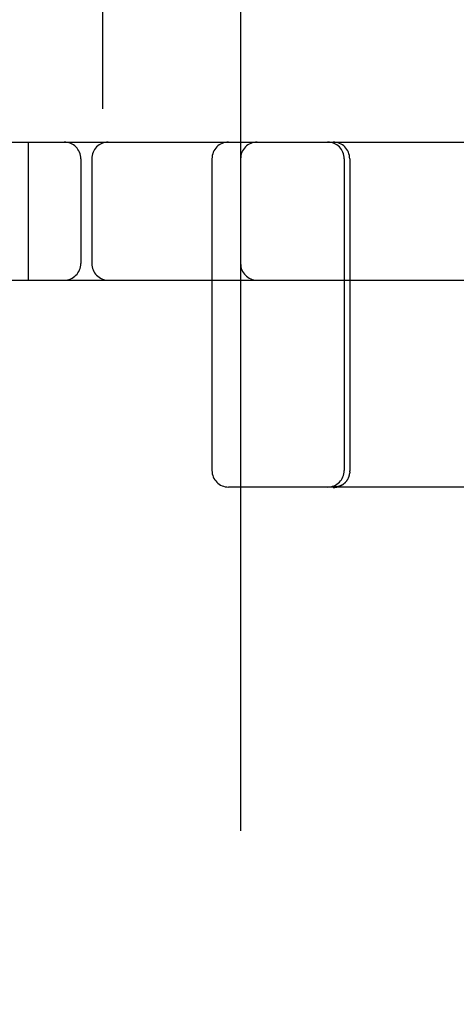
# Model space of a CAD drawing. Header units: inches. Extents: x 0 to 204, y 0 to 132.
# Tile 35 of 99: x 37.493 to 37.889, y 50.178 to 51.07. Entities that reach past the tile are written whole.
import ezdxf

# ---------------------------------------------------------------- set-up
doc = ezdxf.new("R2010")
doc.units = ezdxf.units.IN
doc.header["$LTSCALE"] = 11.243375
doc.header["$MEASUREMENT"] = 0
doc.linetypes.add('HIDDEN', pattern=[0.2, 0.1, -0.1])
doc.layers.add('DEFAULT_2', color=8, linetype='HIDDEN')

msp = doc.modelspace()

# ---------------------------------------------------------------- linework, layer by layer
at = {"layer": 'DEFAULT_2', "color": 8, "linetype": 'HIDDEN'}
for p, q in [((37.5681, 46.49235), (37.5681, 51.99285)), ((37.6931, 51.45985), (37.6931, 47.02535)), ((36.9006, 50.95952), (39.2156, 50.95952)), ((37.5006, 50.83452), (37.5006, 50.95952)), ((37.5481, 50.94452), (37.5481, 50.84952)), ((37.5581, 50.94452), (37.5581, 50.84952)), ((37.6671, 50.94452), (37.6671, 50.66202)), ((37.7871, 50.94452), (37.7871, 50.66202)), ((37.7921, 50.94452), (37.7921, 50.67993)), ((37.0106, 50.83452), (39.2156, 50.83452)), ((37.7921, 50.67993), (37.79214, 50.67106)), ((37.79214, 50.67106), (37.79224, 50.66163)), ((37.79225, 50.6611), (37.79224, 50.66163)), ((37.79224, 50.66072), (37.79225, 50.6611)), ((37.7876, 50.65066), (37.78729, 50.65038)), ((37.78758, 50.65064), (37.78789, 50.65093)), ((37.78786, 50.6509), (37.78758, 50.65064)), ((37.78797, 50.65101), (37.78784, 50.65088)), ((37.78814, 50.65117), (37.78797, 50.65101)), ((38.0271, 50.64702), (37.6821, 50.64702)), ((37.77859, 50.64702), (37.77847, 50.64702)), ((37.77882, 50.64703), (37.77856, 50.64702)), ((37.77905, 50.64704), (37.77878, 50.64703)), ((37.77929, 50.64705), (37.77902, 50.64703)), ((37.77955, 50.64707), (37.77927, 50.64705)), ((37.7798, 50.64709), (37.77955, 50.64707)), ((37.78009, 50.64713), (37.77981, 50.64709)), ((37.78039, 50.64717), (37.78007, 50.64713)), ((37.78545, 50.64903), (37.78509, 50.64882)), ((37.78577, 50.64924), (37.78542, 50.64902)), ((37.78608, 50.64945), (37.78575, 50.64922)), ((37.78639, 50.64966), (37.78608, 50.64945)), ((37.78669, 50.64989), (37.78639, 50.64965)), ((37.78731, 50.6504), (37.78699, 50.65013))]:
    msp.add_line(p, q, dxfattribs=at)
for points in [[(37.78938, 50.65262), (37.78961, 50.65293), (37.78982, 50.65324), (37.79003, 50.65356), (37.79023, 50.65388), (37.79042, 50.65421), (37.7906, 50.65454), (37.79078, 50.65488), (37.79094, 50.65522), (37.79109, 50.65556), (37.79124, 50.65591), (37.79137, 50.65627), (37.7915, 50.65662), (37.79162, 50.65698), (37.79172, 50.65735), (37.79182, 50.65771), (37.79191, 50.65808), (37.79199, 50.65845), (37.79205, 50.65883), (37.79211, 50.6592), (37.79216, 50.65958), (37.7922, 50.65996)], [(37.79224, 50.66072), (37.79222, 50.66034), (37.7922, 50.65996)], [(37.78814, 50.65117), (37.7884, 50.65145), (37.78866, 50.65173), (37.78891, 50.65202)], [(37.78938, 50.65262), (37.78915, 50.65232), (37.78891, 50.65202)], [(37.78607, 50.64942), (37.78575, 50.6492), (37.78542, 50.64899), (37.78508, 50.64879), (37.78474, 50.64859), (37.7844, 50.6484), (37.78405, 50.64822), (37.78369, 50.64805), (37.78333, 50.64789), (37.78296, 50.64774), (37.78259, 50.6476), (37.78222, 50.64747), (37.78185, 50.64734), (37.78147, 50.64723), (37.78109, 50.64713), (37.7807, 50.64703), (37.78031, 50.64695), (37.77993, 50.64687), (37.77954, 50.64681), (37.77914, 50.64675), (37.77875, 50.64671), (37.77836, 50.64667), (37.77796, 50.64665), (37.77757, 50.64663), (37.77718, 50.64663)], [(37.77718, 50.64663), (37.77757, 50.64663), (37.77796, 50.64665)], [(37.77836, 50.64667), (37.77875, 50.64671), (37.77914, 50.64675)], [(37.77954, 50.64681), (37.77993, 50.64687), (37.78031, 50.64695), (37.7807, 50.64703), (37.78109, 50.64713), (37.78147, 50.64723), (37.78185, 50.64734), (37.78222, 50.64747), (37.78259, 50.6476), (37.78296, 50.64774), (37.78333, 50.64789), (37.78369, 50.64805), (37.78404, 50.64822), (37.7844, 50.6484), (37.78474, 50.64859), (37.78508, 50.64879), (37.78542, 50.64899), (37.78575, 50.6492), (37.78607, 50.64942), (37.78639, 50.64965), (37.78669, 50.64989), (37.787, 50.65013)], [(37.7848, 50.64866), (37.78448, 50.64849), (37.78414, 50.64833), (37.78381, 50.64817), (37.78347, 50.64803), (37.78314, 50.6479), (37.7828, 50.64778), (37.78247, 50.64766), (37.78215, 50.64756), (37.78183, 50.64747), (37.78151, 50.64739), (37.78121, 50.64732), (37.78091, 50.64726), (37.78062, 50.64721), (37.78034, 50.64716)], [(37.78513, 50.64884), (37.78475, 50.64863), (37.78441, 50.64846), (37.78407, 50.64829), (37.78372, 50.64814), (37.78338, 50.64799), (37.78303, 50.64786), (37.78269, 50.64774), (37.78234, 50.64762), (37.782, 50.64752), (37.78167, 50.64743), (37.78133, 50.64735), (37.78101, 50.64728), (37.78069, 50.64722), (37.78039, 50.64717)], [(37.78701, 50.65014), (37.7867, 50.6499), (37.78639, 50.64966)]]:
    msp.add_lwpolyline(points, dxfattribs=at)
for centre, start, end in [((37.5331, 50.94452), 0, 90), ((37.5731, 50.94452), 90, 180), ((37.6821, 50.94452), 90, 180), ((37.7081, 50.94452), 90, 180), ((37.7721, 50.94452), 0, 90), ((37.7771, 50.94452), 0, 90), ((37.5331, 50.84952), 270, 360), ((37.5731, 50.84952), 180, 270), ((37.7081, 50.84952), 180, 270), ((37.6821, 50.66202), 180, 270), ((37.7721, 50.66202), 270, 360)]:
    msp.add_arc(centre, 0.015, start, end, dxfattribs=at)

doc.saveas('drawing.dxf')
